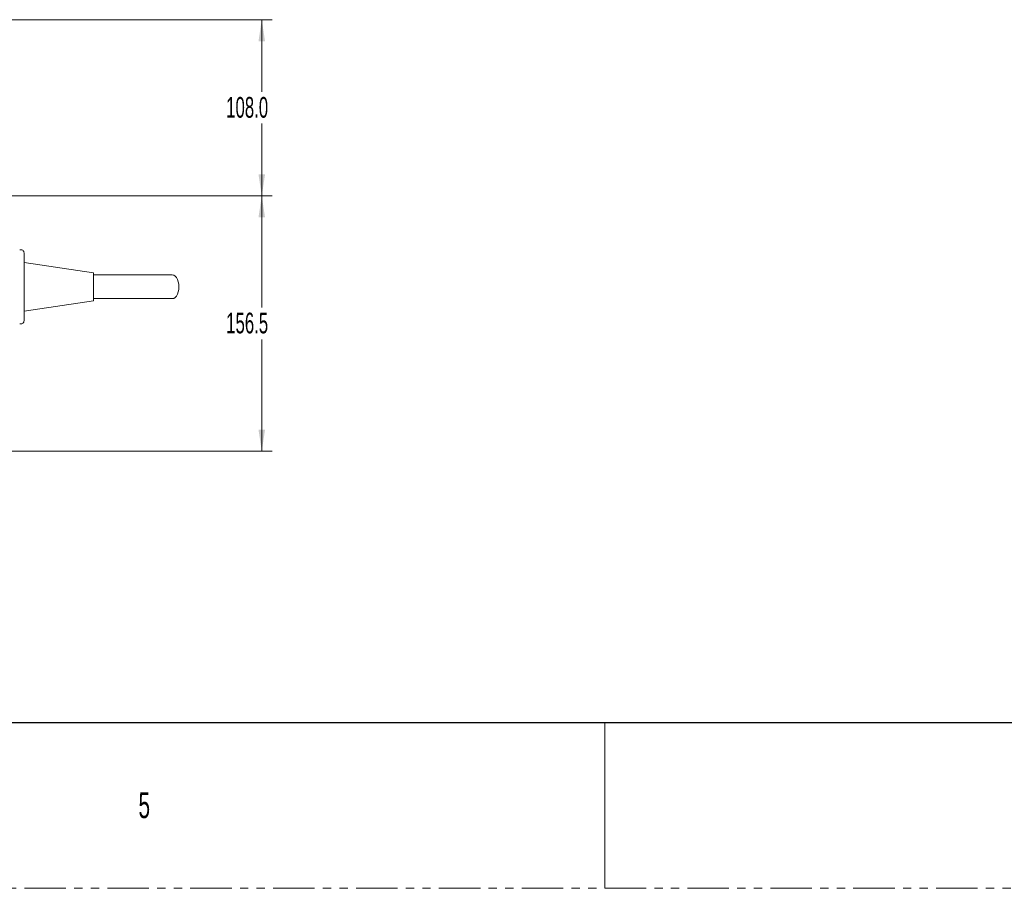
# Model space of a CAD drawing. Header units: millimetres. Extents: x 0 to 1118, y 0 to 864.
# Tile 66 of 256: x 469 to 620, y 0 to 133. Entities that reach past the tile are written whole.
import ezdxf

# ---------------------------------------------------------------- set-up
doc = ezdxf.new("R2010")
doc.units = ezdxf.units.MM
doc.linetypes.add('PHANTOM', pattern=[12.7, 6.35, -1.27, 1.27, -1.27, 1.27, -1.27])
doc.styles.add('SLDTEXTSTYLE1', font='TXT', dxfattribs={"width": 0.6})
doc.styles.add('SLDTEXTSTYLE3', font='TXT', dxfattribs={"width": 0.605})
doc.dimstyles.new('SLDDIMSTYLE0', dxfattribs={"dimtxt": 3.175, "dimasz": 3.302, "dimexe": 0, "dimexo": 0.0625, "dimgap": 0.79375, "dimtad": 0, "dimtih": 1, "dimtoh": 1, "dimdec": 1, "dimlfac": 4, "dimrnd": 1e-09, "dimzin": 12, "dimdsep": 46, "dimtxsty": 'SLDTEXTSTYLE3', "dimsah": 1, "dimcen": 0.09, "dimadec": 0, "dimazin": 3, "dimtfac": 1, "dimtofl": 0, "dimtmove": 0, "dimatfit": 3, "dimfxl": 1, "dimfrac": 2, "dimtolj": 1, "dimtzin": 12, "dimarcsym": 0})
doc.dimstyles.new('SLDDIMSTYLE1', dxfattribs={"dimtxt": 3.175, "dimasz": 3.302, "dimexe": 0, "dimexo": 0.0625, "dimgap": 0.79375, "dimtad": 0, "dimtih": 1, "dimtoh": 1, "dimdec": 1, "dimlfac": 4, "dimrnd": 1e-09, "dimzin": 4, "dimdsep": 46, "dimtxsty": 'SLDTEXTSTYLE3', "dimsah": 1, "dimcen": 0.09, "dimadec": 0, "dimazin": 1, "dimtfac": 1, "dimtofl": 0, "dimtmove": 0, "dimatfit": 3, "dimfxl": 1, "dimfrac": 2, "dimtolj": 1, "dimtzin": 12, "dimarcsym": 0})

# ---------------------------------------------------------------- blocks, each defined once
blk = doc.blocks.new('_D_1')
at = {"color": 7, "linetype": 'Continuous', "lineweight": 0}
for p, q in [((427.05, 106.12), (507.85, 106.12)), ((506.25, 106.12), (506.25, 89)), ((506.25, 67), (506.25, 84.12)), ((445.69, 67), (507.85, 67))]:
    blk.add_line(p, q, dxfattribs=at)
for points in [[(506.25, 106.12), (505.75, 102.82), (506.76, 102.82)], [(506.25, 67), (506.76, 70.3), (505.75, 70.3)]]:
    blk.add_solid(points, dxfattribs=at)
at = {"color": 7, "linetype": 'Continuous', "lineweight": 0, "insert": (500.8, 88.22), "char_height": 3.175, "attachment_point": 1, "style": 'SLDTEXTSTYLE3'}
blk.add_mtext('156.5', dxfattribs=at)
blk = doc.blocks.new('_D_3')
at = {"color": 7, "linetype": 'Continuous', "lineweight": 0}
for p, q in [((427.05, 133.12), (507.85, 133.12)), ((506.25, 133.12), (506.25, 122.06)), ((506.25, 106.12), (506.25, 117.19)), ((427.05, 106.12), (507.85, 106.12))]:
    blk.add_line(p, q, dxfattribs=at)
for points in [[(506.25, 133.12), (505.75, 129.82), (506.76, 129.82)], [(506.25, 106.12), (506.76, 109.43), (505.75, 109.43)]]:
    blk.add_solid(points, dxfattribs=at)
at = {"color": 7, "linetype": 'Continuous', "lineweight": 0, "insert": (500.8, 121.28), "char_height": 3.175, "attachment_point": 1, "style": 'SLDTEXTSTYLE3'}
blk.add_mtext('108.0', dxfattribs=at)

msp = doc.modelspace()

# ---------------------------------------------------------------- linework, layer by layer
at = {"color": 7, "linetype": 'Continuous', "lineweight": 15}
for p, q in [((469.827, 97.375), (469.827, 86.997)), ((480.452, 94.348), (469.827, 95.936)), ((480.452, 94.348), (480.452, 92.186)), ((480.452, 92.186), (480.452, 90.024)), ((469.827, 88.436), (480.452, 90.024))]:
    msp.add_line(p, q, dxfattribs=at)
at = {"color": 7, "linetype": 'Continuous', "lineweight": 30}
msp.add_line((12.7, 25.4), (1104.9, 25.4), dxfattribs=at)
at = {"color": 7, "linetype": 'Continuous', "lineweight": 0}
msp.add_line((558.8, 25.4), (558.8, 0), dxfattribs=at)
at = {"color": 7, "linetype": 'PHANTOM', "lineweight": 0}
msp.add_line((0, 0), (1117.6, 0), dxfattribs=at)
at = {"color": 7, "linetype": 'Continuous', "lineweight": 15, "flags": 128}
for points in [[(492.531, 93.998), (492.533, 93.998), (492.76, 93.953), (492.976, 93.819), (493.169, 93.603), (493.331, 93.316), (493.452, 92.972), (493.528, 92.589), (493.554, 92.186)], [(493.554, 92.186), (493.528, 91.783), (493.452, 91.399), (493.331, 91.056), (493.169, 90.769), (492.976, 90.553), (492.76, 90.419), (492.533, 90.373), (492.532, 90.373)]]:
    msp.add_lwpolyline(points, dxfattribs=at)
at = {"color": 7, "linetype": 'Continuous', "lineweight": 15}
for centre, start, end in [((469.327, 97.375), 0, 110), ((469.327, 86.997), 250, 0)]:
    msp.add_arc(centre, 0.5, start, end, dxfattribs=at)
for points in [[(492.533, 93.998), (491.918, 93.998), (490.69, 93.998), (488.732, 93.998), (486.713, 93.998), (484.646, 93.998), (482.55, 93.998), (481.152, 93.998), (480.452, 93.998)], [(480.452, 90.373), (481.152, 90.373), (482.55, 90.373), (484.646, 90.373), (486.713, 90.373), (488.732, 90.373), (490.69, 90.373), (491.918, 90.373), (492.533, 90.373)]]:
    msp.add_open_spline(points, degree=3, dxfattribs=at)

# ---------------------------------------------------------------- texts
at = {"color": 7, "linetype": 'Continuous', "lineweight": 0, "insert": (487.363, 14.729), "char_height": 3.969, "attachment_point": 1, "style": 'SLDTEXTSTYLE1'}
msp.add_mtext('5', dxfattribs=at)

# ---------------------------------------------------------------- dimensions: what is measured, and where the dimension line sits
at = {"color": 7, "linetype": 'Continuous', "lineweight": 0}
for base, p1, p2, dimstyle, picture, middle in [((506.254, 133.124), (425.451, 106.124), (425.451, 133.124), 'SLDDIMSTYLE1', '_D_3', (506.254, 119.624)), ((506.254, 106.124), (444.089, 66.998), (425.451, 106.124), 'SLDDIMSTYLE0', '_D_1', (506.254, 86.561))]:
    dim = msp.add_linear_dim(base=base, p1=p1, p2=p2, angle=90, dimstyle=dimstyle, dxfattribs=at)
    dim.commit()
    dim.dimension.update_dxf_attribs({"geometry": picture, "text_midpoint": middle, "dimtype": 160})

doc.saveas('drawing.dxf')
